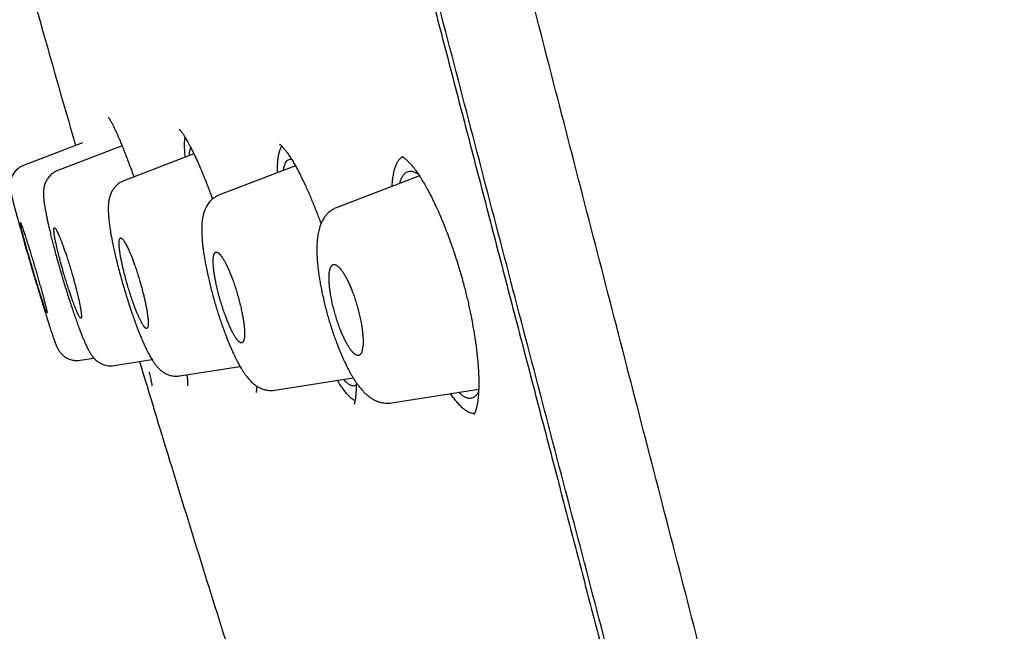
# Model space of a CAD drawing. Header units: millimetres. Extents: x 8 to 601, y 12 to 948.
# Tile 56 of 125: x 74 to 93, y 864 to 875. Entities that reach past the tile are written whole.
import ezdxf

# ---------------------------------------------------------------- set-up
doc = ezdxf.new("R2010")
doc.units = ezdxf.units.MM

msp = doc.modelspace()

# ---------------------------------------------------------------- linework, layer by layer
at = {"color": 7, "linetype": 'Continuous', "lineweight": 30}
for p, q in [((76.181, 873.322), (76.181, 873.321)), ((75.686, 872.834), (74.562, 872.403)), ((76.443, 872.774), (75.213, 872.302)), ((77.814, 872.621), (76.476, 872.107)), ((74.562, 872.402), (74.563, 872.402)), ((74.563, 872.402), (74.562, 872.402)), ((79.75, 872.394), (78.299, 871.837)), ((76.477, 872.106), (76.477, 872.106)), ((82.115, 872.204), (80.544, 871.601)), ((75.64, 868.68), (75.904, 868.722)), ((76.288, 868.579), (77.012, 868.693)), ((77.544, 868.381), (78.692, 868.563)), ((79.355, 868.108), (80.852, 868.345)), ((81.581, 867.866), (83.247, 868.13))]:
    msp.add_line(p, q, dxfattribs=at)
for points, knots in [([(92.762, 842.606), (92.448, 843.834), (91.822, 846.279), (90.851, 850.049), (89.878, 853.83), (88.899, 857.622), (87.819, 861.808), (86.638, 866.387), (85.355, 871.352), (83.927, 876.9), (82.351, 883.029), (80.635, 889.759), (78.918, 896.508), (77.203, 903.286), (75.775, 908.942), (74.637, 913.465), (73.782, 916.863), (72.929, 920.247), (72.083, 923.591), (71.302, 926.668), (70.594, 929.432), (69.97, 931.847), (69.404, 933.992), (68.907, 935.846), (68.477, 937.444), (68.045, 939.047), (67.632, 940.568), (67.255, 941.937), (66.957, 943.02), (66.732, 943.847), (66.58, 944.415), (66.491, 944.741), (66.451, 944.863), (66.439, 944.883), (66.442, 944.873), (66.442, 944.873)], [0, 0, 0, 0, 0.028425, 0.05657, 0.08452, 0.112315, 0.140016, 0.176198, 0.212256, 0.248183, 0.296953, 0.345657, 0.394582, 0.443744, 0.493149, 0.518005, 0.543042, 0.568293, 0.593809, 0.619642, 0.641414, 0.663436, 0.685471, 0.707234, 0.728734, 0.750032, 0.781688, 0.813115, 0.8444, 0.875629, 0.906839, 0.937939, 0.968835, 0.999453, 1, 1, 1, 1]), ([(116.666, 849.036), (116.541, 849.671), (116.29, 850.941), (115.896, 852.841), (115.49, 854.74), (115.072, 856.633), (114.64, 858.526), (114.195, 860.414), (113.738, 862.3), (113.261, 864.213), (112.763, 866.154), (112.245, 868.12), (111.714, 870.082), (111.17, 872.04), (110.613, 873.997), (110.071, 875.857), (109.546, 877.62), (109.039, 879.289), (108.524, 880.952), (108.001, 882.613), (107.469, 884.272), (106.927, 885.93), (106.497, 887.225), (106.184, 888.156), (105.992, 888.726), (105.799, 889.292), (105.606, 889.858), (105.424, 890.388), (105.252, 890.884), (105.091, 891.349), (104.927, 891.821), (104.76, 892.296), (104.525, 892.966), (104.22, 893.828), (103.844, 894.878), (103.466, 895.926), (102.975, 897.272), (102.37, 898.91), (101.646, 900.836), (100.912, 902.755), (100.169, 904.67), (99.414, 906.583), (98.65, 908.49), (97.875, 910.394), (97.025, 912.454), (96.093, 914.676), (95.077, 917.053), (94.046, 919.424), (93.002, 921.787), (92.001, 924.014), (91.047, 926.107), (90.143, 928.062), (89.231, 930.011), (88.308, 931.957), (87.376, 933.898), (86.377, 935.953), (85.315, 938.111), (84.18, 940.382), (83.13, 942.461), (82.45, 943.781), (82.159, 944.349)], [0, 0, 0, 0, 0.019066, 0.038201, 0.057243, 0.076335, 0.095406, 0.114499, 0.133559, 0.152653, 0.172649, 0.192675, 0.212617, 0.232609, 0.252642, 0.272617, 0.289765, 0.30691, 0.324063, 0.341132, 0.358278, 0.375453, 0.392581, 0.398522, 0.404436, 0.410317, 0.416178, 0.422084, 0.426821, 0.431668, 0.436594, 0.441561, 0.446531, 0.457556, 0.468506, 0.479439, 0.490435, 0.510759, 0.530941, 0.55115, 0.571349, 0.591539, 0.611819, 0.631953, 0.652162, 0.67757, 0.703025, 0.728417, 0.753841, 0.779235, 0.80044, 0.821673, 0.842774, 0.863918, 0.88522, 0.906279, 0.931308, 0.956192, 0.981168, 1, 1, 1, 1]), ([(91.03, 842.728), (90.775, 843.715), (90.264, 845.689), (89.471, 848.729), (88.669, 851.799), (87.86, 854.894), (87.047, 858.003), (86.076, 861.715), (84.947, 866.034), (83.661, 870.955), (82.32, 876.1), (80.922, 881.465), (79.475, 887.054), (78.031, 892.646), (76.59, 898.243), (75.155, 903.84), (73.966, 908.492), (73.023, 912.198), (72.32, 914.964), (71.623, 917.709), (70.937, 920.417), (70.265, 923.069), (69.668, 925.421), (69.148, 927.464), (68.703, 929.211), (68.285, 930.837), (67.856, 932.485), (67.432, 934.094), (67.028, 935.625), (66.652, 937.048), (66.31, 938.344), (66.001, 939.5), (65.742, 940.466), (65.53, 941.262), (65.348, 941.953), (65.212, 942.481), (65.127, 942.811), (65.089, 942.937), (65.078, 942.96), (65.081, 942.95), (65.081, 942.949)], [0, 0, 0, 0, 0.023406, 0.046777, 0.070122, 0.093442, 0.116743, 0.140035, 0.176612, 0.213166, 0.24969, 0.291146, 0.332583, 0.374049, 0.415564, 0.457116, 0.498706, 0.519522, 0.540357, 0.561218, 0.582102, 0.603012, 0.623946, 0.639666, 0.655398, 0.671136, 0.686871, 0.707827, 0.728758, 0.749661, 0.774709, 0.79973, 0.824743, 0.849752, 0.874757, 0.906002, 0.93721, 0.968374, 0.999494, 1, 1, 1, 1]), ([(75.086, 903.871), (75.176, 903.518), (75.362, 902.789), (75.644, 901.681), (75.933, 900.548), (76.264, 899.253), (76.637, 897.795), (77.051, 896.175), (77.466, 894.554), (77.881, 892.933), (78.335, 891.163), (78.828, 889.245), (79.359, 887.178), (79.891, 885.11), (80.425, 883.044), (80.96, 880.977), (81.496, 878.911), (81.981, 877.043), (82.416, 875.373), (82.799, 873.9), (83.183, 872.428), (83.566, 870.956), (83.95, 869.485), (84.334, 868.014), (84.69, 866.649), (85.019, 865.389), (85.32, 864.235), (85.62, 863.083), (85.891, 862.045), (86.061, 861.393), (86.131, 861.124)], [0, 0, 0, 0, 0.024761, 0.051271, 0.07778, 0.10429, 0.142161, 0.180032, 0.217903, 0.255773, 0.293643, 0.341946, 0.390248, 0.438551, 0.486853, 0.535153, 0.583452, 0.631754, 0.666189, 0.70063, 0.735066, 0.769501, 0.803935, 0.838369, 0.872804, 0.899859, 0.926915, 0.95397, 0.981025, 1, 1, 1, 1]), ([(73.7, 879.457), (73.798, 879.091), (74.048, 878.15), (74.462, 876.636), (74.973, 874.809), (75.338, 873.525), (75.545, 872.814), (75.554, 872.784)], [0, 0, 0, 0, 0.164218, 0.421818, 0.679427, 0.986161, 1, 1, 1, 1]), ([(76.181, 873.321), (76.183, 873.319), (76.187, 873.314), (76.195, 873.301), (76.205, 873.285), (76.217, 873.266), (76.228, 873.246), (76.239, 873.225), (76.255, 873.196), (76.276, 873.153), (76.305, 873.094), (76.332, 873.034), (76.358, 872.976), (76.383, 872.917), (76.412, 872.85), (76.443, 872.774), (76.478, 872.687), (76.516, 872.588), (76.558, 872.479), (76.602, 872.36), (76.638, 872.259), (76.66, 872.198), (76.666, 872.18)], [0, 0, 0, 0, 0.050417, 0.095833, 0.136204, 0.171865, 0.204955, 0.235812, 0.264424, 0.327535, 0.388719, 0.448476, 0.492548, 0.539356, 0.590205, 0.645087, 0.703994, 0.76692, 0.833864, 0.903342, 0.973, 1, 1, 1, 1]), ([(77.53, 873.093), (77.53, 873.093), (77.53, 873.093), (77.531, 873.093), (77.533, 873.091), (77.538, 873.086), (77.544, 873.079), (77.552, 873.07), (77.561, 873.06), (77.57, 873.048), (77.581, 873.034), (77.592, 873.018), (77.605, 873), (77.618, 872.979), (77.632, 872.958), (77.648, 872.932), (77.667, 872.899), (77.691, 872.858), (77.718, 872.809), (77.75, 872.75), (77.781, 872.687), (77.813, 872.623), (77.843, 872.559), (77.874, 872.491), (77.905, 872.423), (77.932, 872.361), (77.955, 872.307), (77.972, 872.264), (77.985, 872.233), (77.994, 872.211), (78.001, 872.194), (78.008, 872.176), (78.018, 872.153), (78.03, 872.122), (78.045, 872.085), (78.062, 872.042), (78.083, 871.987), (78.11, 871.916), (78.14, 871.837), (78.159, 871.783), (78.168, 871.76)], [0, 0, 0, 0, 0.002158, 0.015687, 0.03651, 0.060047, 0.086381, 0.112547, 0.134354, 0.158088, 0.180173, 0.203903, 0.229127, 0.254409, 0.279398, 0.30409, 0.338281, 0.375379, 0.416878, 0.462782, 0.513094, 0.551734, 0.592628, 0.635691, 0.675999, 0.710718, 0.739841, 0.763356, 0.777862, 0.788907, 0.796489, 0.80419, 0.81588, 0.831249, 0.850045, 0.870574, 0.89266, 0.929083, 0.969069, 1, 1, 1, 1]), ([(77.649, 872.558), (77.648, 872.572), (77.638, 872.656), (77.634, 872.777), (77.635, 872.888), (77.643, 872.929), (77.645, 872.937)], [0, 0, 0, 0, 0.080457, 0.482644, 0.895913, 1, 1, 1, 1]), ([(77.727, 872.588), (77.728, 872.597), (77.728, 872.63), (77.734, 872.674), (77.743, 872.717), (77.751, 872.734), (77.754, 872.741)], [0, 0, 0, 0, 0.121249, 0.461694, 0.801969, 1, 1, 1, 1]), ([(79.41, 872.264), (79.409, 872.285), (79.408, 872.341), (79.41, 872.422), (79.416, 872.508), (79.426, 872.585), (79.441, 872.652), (79.46, 872.708), (79.478, 872.746), (79.491, 872.76), (79.495, 872.764)], [0, 0, 0, 0, 0.083163, 0.220994, 0.360791, 0.50261, 0.646496, 0.792487, 0.940623, 1, 1, 1, 1]), ([(79.443, 872.81), (79.443, 872.81), (79.443, 872.81), (79.448, 872.807), (79.458, 872.799), (79.469, 872.789), (79.48, 872.78), (79.491, 872.769), (79.502, 872.756), (79.515, 872.742), (79.529, 872.727), (79.542, 872.71), (79.557, 872.692), (79.572, 872.673), (79.588, 872.651), (79.606, 872.626), (79.627, 872.595), (79.652, 872.557), (79.686, 872.504), (79.726, 872.437), (79.772, 872.356), (79.815, 872.276), (79.855, 872.196), (79.895, 872.114), (79.937, 872.027), (79.981, 871.928), (80.026, 871.825), (80.07, 871.72), (80.113, 871.615), (80.155, 871.507), (80.196, 871.4), (80.223, 871.328), (80.236, 871.291), (80.237, 871.288)], [0, 0, 0, 0, 0.0062061, 0.0458163, 0.0848014, 0.107447, 0.128942, 0.1502612, 0.1719947, 0.1914556, 0.2133283, 0.2347593, 0.2526928, 0.2748777, 0.2954269, 0.3178204, 0.3441822, 0.3745227, 0.4088532, 0.4632432, 0.5140776, 0.5612046, 0.6046135, 0.645154, 0.6880962, 0.7343365, 0.7838711, 0.8258658, 0.8699523, 0.9149149, 0.9573967, 0.9972002, 1, 1, 1, 1]), ([(79.522, 872.307), (79.523, 872.318), (79.529, 872.354), (79.542, 872.403), (79.562, 872.452), (79.587, 872.489), (79.615, 872.512), (79.645, 872.523), (79.667, 872.519), (79.677, 872.518)], [0, 0, 0, 0, 0.071868, 0.2325941, 0.3932523, 0.5537661, 0.7140953, 0.8742576, 1, 1, 1, 1]), ([(81.597, 872.005), (81.597, 872.011), (81.598, 872.053), (81.605, 872.125), (81.618, 872.219), (81.635, 872.304), (81.657, 872.379), (81.684, 872.444), (81.716, 872.498), (81.752, 872.538), (81.779, 872.561), (81.795, 872.566), (81.795, 872.566)], [0, 0, 0, 0, 0.017718, 0.134153, 0.25217, 0.371841, 0.493224, 0.61637, 0.741327, 0.868147, 0.996894, 1, 1, 1, 1]), ([(81.778, 872.575), (81.778, 872.575), (81.777, 872.575), (81.778, 872.574), (81.78, 872.573), (81.784, 872.572), (81.789, 872.569), (81.796, 872.566), (81.805, 872.56), (81.816, 872.553), (81.83, 872.542), (81.846, 872.529), (81.863, 872.515), (81.88, 872.499), (81.898, 872.482), (81.918, 872.461), (81.94, 872.437), (81.963, 872.411), (81.987, 872.382), (82.014, 872.347), (82.043, 872.309), (82.071, 872.269), (82.096, 872.232), (82.12, 872.197), (82.139, 872.166), (82.156, 872.141), (82.168, 872.12), (82.178, 872.103), (82.188, 872.087), (82.203, 872.062), (82.225, 872.024), (82.255, 871.972), (82.289, 871.908), (82.328, 871.835), (82.377, 871.735), (82.437, 871.61), (82.506, 871.456), (82.573, 871.294), (82.64, 871.125), (82.706, 870.948), (82.768, 870.769), (82.827, 870.589), (82.881, 870.413), (82.927, 870.255), (82.964, 870.116), (82.995, 869.995), (83.024, 869.878), (83.05, 869.766), (83.074, 869.655), (83.098, 869.54), (83.121, 869.419), (83.143, 869.298), (83.163, 869.181), (83.18, 869.067), (83.197, 868.95), (83.211, 868.831), (83.223, 868.72), (83.232, 868.623), (83.238, 868.541), (83.243, 868.468), (83.246, 868.405), (83.248, 868.348), (83.249, 868.292), (83.25, 868.232), (83.249, 868.168), (83.247, 868.104), (83.244, 868.044), (83.24, 867.996), (83.236, 867.96), (83.233, 867.932), (83.23, 867.906), (83.226, 867.881), (83.222, 867.855), (83.217, 867.828), (83.211, 867.797), (83.205, 867.77), (83.199, 867.749), (83.195, 867.736), (83.192, 867.726), (83.189, 867.717), (83.186, 867.707), (83.182, 867.696), (83.175, 867.679), (83.167, 867.662), (83.16, 867.65), (83.157, 867.644), (83.155, 867.642), (83.154, 867.641), (83.155, 867.641), (83.155, 867.641)], [0, 0, 0, 0, 0.000136, 0.007168, 0.014484, 0.021226, 0.027528, 0.035376, 0.042857, 0.051096, 0.060813, 0.071567, 0.0812, 0.089461, 0.097346, 0.107945, 0.11818, 0.127588, 0.137094, 0.148387, 0.161507, 0.171356, 0.181558, 0.190477, 0.197974, 0.204044, 0.208612, 0.211951, 0.215486, 0.219567, 0.228391, 0.239033, 0.251491, 0.265695, 0.280399, 0.305037, 0.329836, 0.354783, 0.379864, 0.405066, 0.430304, 0.454813, 0.478396, 0.501068, 0.517484, 0.533394, 0.548792, 0.563683, 0.578091, 0.593195, 0.609661, 0.627486, 0.642722, 0.658823, 0.675783, 0.693597, 0.711999, 0.726369, 0.739578, 0.751628, 0.762522, 0.772264, 0.781511, 0.793369, 0.806074, 0.81924, 0.832618, 0.845347, 0.852547, 0.859351, 0.866208, 0.87314, 0.880158, 0.888256, 0.898039, 0.909497, 0.91657, 0.922211, 0.926702, 0.931364, 0.936368, 0.941714, 0.947273, 0.962738, 0.977908, 0.98519, 0.992259, 0.999149, 1, 1, 1, 1]), ([(74.562, 872.402), (74.542, 872.394), (74.502, 872.376), (74.454, 872.342), (74.417, 872.307), (74.387, 872.272), (74.361, 872.235), (74.339, 872.193), (74.322, 872.149), (74.311, 872.104), (74.305, 872.063), (74.303, 872.028), (74.304, 871.992), (74.307, 871.963), (74.311, 871.939), (74.315, 871.915), (74.319, 871.893), (74.324, 871.868), (74.331, 871.836), (74.341, 871.793), (74.354, 871.736), (74.37, 871.675), (74.386, 871.611), (74.404, 871.545), (74.423, 871.474), (74.446, 871.392), (74.471, 871.3), (74.499, 871.2), (74.526, 871.104), (74.552, 871.014), (74.576, 870.927), (74.601, 870.839), (74.628, 870.746), (74.658, 870.645), (74.689, 870.536), (74.723, 870.421), (74.759, 870.299), (74.794, 870.183), (74.826, 870.075), (74.857, 869.975), (74.887, 869.875), (74.919, 869.771), (74.952, 869.665), (74.984, 869.562), (75.012, 869.472), (75.037, 869.394), (75.058, 869.328), (75.076, 869.273), (75.092, 869.226), (75.107, 869.181), (75.122, 869.135), (75.138, 869.091), (75.152, 869.05), (75.165, 869.015), (75.175, 868.989), (75.183, 868.97), (75.189, 868.955), (75.196, 868.939), (75.204, 868.921), (75.214, 868.901), (75.23, 868.872), (75.25, 868.843), (75.27, 868.817), (75.292, 868.794), (75.312, 868.775), (75.337, 868.754), (75.368, 868.733), (75.408, 868.712), (75.451, 868.694), (75.497, 868.682), (75.542, 868.676), (75.591, 868.674), (75.623, 868.678), (75.64, 868.68)], [0, 0, 0, 0, 0.011628, 0.023269, 0.030946, 0.03858, 0.047542, 0.055461, 0.064333, 0.073199, 0.081866, 0.090525, 0.098512, 0.110407, 0.121743, 0.133124, 0.144635, 0.156533, 0.16889, 0.189258, 0.210854, 0.233789, 0.25208, 0.271182, 0.290871, 0.309764, 0.333361, 0.355124, 0.375029, 0.393049, 0.409215, 0.42554, 0.443069, 0.461794, 0.481709, 0.502809, 0.525097, 0.54859, 0.56701, 0.58612, 0.605822, 0.624955, 0.649071, 0.671591, 0.692515, 0.711844, 0.729583, 0.745736, 0.75911, 0.7737, 0.78956, 0.806702, 0.824682, 0.841233, 0.856064, 0.863929, 0.871805, 0.880209, 0.889174, 0.898735, 0.909222, 0.917951, 0.926386, 0.931725, 0.936927, 0.942511, 0.949323, 0.957377, 0.966616, 0.97426, 0.982438, 0.991056, 1, 1, 1, 1]), ([(75.213, 872.302), (75.195, 872.295), (75.161, 872.279), (75.115, 872.249), (75.077, 872.217), (75.047, 872.185), (75.024, 872.155), (75.002, 872.122), (74.982, 872.084), (74.967, 872.043), (74.956, 872.007), (74.95, 871.976), (74.946, 871.948), (74.943, 871.922), (74.941, 871.895), (74.941, 871.867), (74.941, 871.838), (74.943, 871.81), (74.944, 871.79), (74.945, 871.773), (74.947, 871.759), (74.949, 871.74), (74.951, 871.716), (74.955, 871.685), (74.961, 871.644), (74.969, 871.594), (74.979, 871.535), (74.992, 871.471), (75.006, 871.401), (75.022, 871.323), (75.04, 871.244), (75.061, 871.155), (75.084, 871.06), (75.109, 870.96), (75.136, 870.855), (75.166, 870.741), (75.2, 870.618), (75.236, 870.489), (75.274, 870.357), (75.313, 870.225), (75.352, 870.095), (75.392, 869.967), (75.432, 869.843), (75.471, 869.722), (75.51, 869.607), (75.548, 869.496), (75.585, 869.392), (75.62, 869.296), (75.653, 869.21), (75.682, 869.136), (75.709, 869.071), (75.733, 869.015), (75.754, 868.968), (75.769, 868.936), (75.779, 868.916), (75.784, 868.905), (75.79, 868.895), (75.796, 868.882), (75.806, 868.865), (75.818, 868.843), (75.832, 868.819), (75.845, 868.798), (75.858, 868.779), (75.869, 868.763), (75.88, 868.749), (75.891, 868.736), (75.902, 868.723), (75.918, 868.705), (75.942, 868.682), (75.975, 868.655), (76.013, 868.631), (76.05, 868.612), (76.085, 868.597), (76.127, 868.584), (76.176, 868.575), (76.231, 868.572), (76.269, 868.576), (76.288, 868.579)], [0, 0, 0, 0, 0.011211, 0.021687, 0.031249, 0.039767, 0.047165, 0.053435, 0.064425, 0.074017, 0.08266, 0.090954, 0.099076, 0.107146, 0.115526, 0.125904, 0.138516, 0.148231, 0.155508, 0.160419, 0.16537, 0.17135, 0.180731, 0.191721, 0.20271, 0.221199, 0.238266, 0.254113, 0.274564, 0.293773, 0.312318, 0.332488, 0.354552, 0.374387, 0.395535, 0.417984, 0.441719, 0.466543, 0.491391, 0.516094, 0.540672, 0.565135, 0.589497, 0.613764, 0.637942, 0.662033, 0.686046, 0.709982, 0.732838, 0.753955, 0.773264, 0.792697, 0.809842, 0.824753, 0.829299, 0.833697, 0.837948, 0.842249, 0.84898, 0.858583, 0.869302, 0.879274, 0.887209, 0.893496, 0.899267, 0.904593, 0.909487, 0.915093, 0.923654, 0.934207, 0.94602, 0.952552, 0.960097, 0.968705, 0.978314, 0.988803, 1, 1, 1, 1]), ([(81.743, 872.061), (81.744, 872.065), (81.751, 872.095), (81.769, 872.142), (81.796, 872.198), (81.829, 872.242), (81.865, 872.273), (81.906, 872.291), (81.95, 872.295), (81.998, 872.286), (82.046, 872.267), (82.08, 872.245), (82.095, 872.234)], [0, 0, 0, 0, 0.015509, 0.127223, 0.238931, 0.350565, 0.462073, 0.573435, 0.684721, 0.796032, 0.907398, 1, 1, 1, 1]), ([(76.476, 872.108), (76.46, 872.1), (76.428, 872.087), (76.387, 872.062), (76.354, 872.037), (76.329, 872.014), (76.311, 871.995), (76.298, 871.98), (76.288, 871.968), (76.28, 871.957), (76.273, 871.947), (76.267, 871.937), (76.259, 871.926), (76.251, 871.911), (76.239, 871.89), (76.225, 871.86), (76.213, 871.826), (76.203, 871.796), (76.196, 871.768), (76.19, 871.739), (76.183, 871.691), (76.178, 871.636), (76.176, 871.572), (76.178, 871.514), (76.181, 871.457), (76.186, 871.396), (76.192, 871.336), (76.199, 871.281), (76.206, 871.229), (76.214, 871.174), (76.224, 871.115), (76.236, 871.046), (76.251, 870.968), (76.269, 870.877), (76.291, 870.774), (76.318, 870.659), (76.349, 870.531), (76.385, 870.39), (76.425, 870.243), (76.467, 870.095), (76.51, 869.951), (76.552, 869.815), (76.594, 869.687), (76.634, 869.568), (76.674, 869.456), (76.708, 869.362), (76.738, 869.283), (76.763, 869.219), (76.785, 869.165), (76.802, 869.121), (76.817, 869.088), (76.827, 869.063), (76.836, 869.043), (76.845, 869.022), (76.857, 868.994), (76.875, 868.955), (76.895, 868.913), (76.914, 868.872), (76.931, 868.839), (76.946, 868.809), (76.964, 868.776), (76.985, 868.738), (77.007, 868.701), (77.029, 868.666), (77.049, 868.637), (77.065, 868.613), (77.08, 868.594), (77.092, 868.578), (77.106, 868.562), (77.121, 868.545), (77.14, 868.525), (77.163, 868.503), (77.187, 868.482), (77.209, 868.466), (77.226, 868.454), (77.243, 868.443), (77.261, 868.432), (77.282, 868.422), (77.304, 868.412), (77.33, 868.401), (77.368, 868.389), (77.417, 868.379), (77.478, 868.374), (77.521, 868.379), (77.544, 868.381)], [0, 0, 0, 0, 0.011345, 0.021341, 0.029839, 0.036735, 0.042484, 0.046304, 0.049559, 0.052515, 0.055172, 0.057529, 0.060689, 0.06449, 0.069478, 0.07925, 0.089085, 0.097258, 0.104871, 0.114077, 0.124998, 0.149178, 0.169992, 0.185683, 0.20374, 0.222287, 0.238788, 0.252881, 0.266066, 0.279093, 0.293462, 0.309326, 0.327048, 0.346652, 0.368138, 0.391506, 0.416745, 0.443838, 0.472506, 0.500593, 0.527644, 0.553673, 0.578691, 0.602711, 0.625739, 0.647778, 0.66366, 0.678663, 0.691594, 0.70234, 0.710893, 0.71726, 0.721028, 0.726623, 0.734054, 0.743335, 0.758174, 0.770452, 0.780082, 0.788497, 0.799124, 0.812105, 0.827204, 0.840047, 0.851256, 0.861999, 0.868157, 0.874555, 0.881202, 0.888236, 0.896239, 0.905321, 0.914932, 0.922727, 0.928435, 0.9325, 0.937363, 0.943401, 0.948082, 0.953946, 0.962153, 0.972675, 0.985371, 1, 1, 1, 1]), ([(78.299, 871.838), (78.278, 871.828), (78.239, 871.811), (78.191, 871.779), (78.156, 871.75), (78.126, 871.721), (78.097, 871.688), (78.072, 871.652), (78.052, 871.619), (78.037, 871.59), (78.025, 871.564), (78.014, 871.535), (78.003, 871.503), (77.993, 871.47), (77.986, 871.437), (77.979, 871.401), (77.973, 871.368), (77.97, 871.34), (77.968, 871.318), (77.966, 871.298), (77.964, 871.273), (77.963, 871.24), (77.962, 871.203), (77.961, 871.167), (77.962, 871.135), (77.962, 871.106), (77.964, 871.067), (77.967, 871.014), (77.972, 870.946), (77.979, 870.878), (77.988, 870.808), (77.998, 870.732), (78.012, 870.645), (78.029, 870.545), (78.051, 870.431), (78.075, 870.314), (78.102, 870.199), (78.129, 870.086), (78.159, 869.97), (78.19, 869.855), (78.222, 869.744), (78.254, 869.638), (78.286, 869.538), (78.321, 869.433), (78.357, 869.327), (78.396, 869.22), (78.432, 869.127), (78.463, 869.047), (78.493, 868.976), (78.521, 868.909), (78.55, 868.845), (78.579, 868.783), (78.606, 868.726), (78.628, 868.682), (78.647, 868.645), (78.665, 868.612), (78.685, 868.576), (78.706, 868.541), (78.724, 868.51), (78.74, 868.484), (78.755, 868.46), (78.771, 868.437), (78.787, 868.413), (78.806, 868.388), (78.828, 868.359), (78.853, 868.328), (78.881, 868.297), (78.912, 868.265), (78.942, 868.238), (78.97, 868.215), (79.001, 868.193), (79.038, 868.169), (79.086, 868.144), (79.134, 868.126), (79.175, 868.115), (79.208, 868.108), (79.25, 868.103), (79.301, 868.101), (79.336, 868.106), (79.355, 868.108)], [0, 0, 0, 0, 0.014983, 0.028412, 0.037065, 0.046175, 0.057031, 0.068799, 0.078422, 0.085672, 0.092909, 0.101929, 0.112138, 0.121687, 0.131606, 0.142549, 0.154126, 0.161726, 0.167636, 0.173148, 0.180044, 0.19006, 0.201429, 0.211559, 0.220165, 0.227298, 0.23418, 0.251117, 0.268251, 0.284303, 0.299501, 0.316189, 0.335021, 0.355998, 0.37912, 0.40438, 0.424722, 0.446253, 0.468639, 0.490362, 0.511242, 0.531293, 0.550509, 0.568899, 0.592144, 0.613945, 0.634307, 0.650616, 0.666182, 0.681663, 0.697084, 0.712453, 0.727565, 0.740918, 0.748318, 0.757714, 0.769145, 0.780393, 0.789987, 0.797981, 0.805863, 0.813577, 0.821765, 0.830888, 0.841506, 0.85365, 0.866056, 0.880473, 0.892342, 0.901898, 0.911759, 0.922963, 0.937665, 0.952884, 0.959264, 0.966745, 0.976088, 0.987215, 1, 1, 1, 1]), ([(80.545, 871.601), (80.532, 871.596), (80.509, 871.587), (80.479, 871.57), (80.456, 871.557), (80.436, 871.544), (80.417, 871.53), (80.395, 871.512), (80.371, 871.49), (80.348, 871.466), (80.329, 871.443), (80.312, 871.422), (80.295, 871.397), (80.276, 871.368), (80.259, 871.336), (80.244, 871.305), (80.233, 871.278), (80.223, 871.252), (80.212, 871.219), (80.2, 871.179), (80.188, 871.13), (80.179, 871.081), (80.172, 871.034), (80.167, 870.991), (80.163, 870.948), (80.16, 870.904), (80.158, 870.858), (80.158, 870.815), (80.158, 870.775), (80.158, 870.731), (80.16, 870.679), (80.164, 870.617), (80.169, 870.545), (80.177, 870.463), (80.188, 870.371), (80.202, 870.272), (80.22, 870.168), (80.239, 870.06), (80.263, 869.944), (80.29, 869.824), (80.319, 869.704), (80.349, 869.59), (80.38, 869.482), (80.413, 869.371), (80.449, 869.258), (80.488, 869.145), (80.524, 869.045), (80.558, 868.956), (80.59, 868.877), (80.615, 868.816), (80.635, 868.77), (80.649, 868.737), (80.663, 868.706), (80.677, 868.675), (80.693, 868.641), (80.714, 868.598), (80.739, 868.547), (80.767, 868.493), (80.796, 868.44), (80.825, 868.389), (80.857, 868.336), (80.891, 868.282), (80.926, 868.232), (80.958, 868.188), (80.989, 868.149), (81.021, 868.111), (81.061, 868.068), (81.098, 868.032), (81.131, 868.005), (81.154, 867.987), (81.177, 867.969), (81.203, 867.952), (81.231, 867.935), (81.26, 867.919), (81.285, 867.907), (81.306, 867.898), (81.327, 867.891), (81.351, 867.883), (81.38, 867.874), (81.418, 867.866), (81.464, 867.86), (81.52, 867.859), (81.56, 867.863), (81.581, 867.866)], [0, 0, 0, 0, 0.00963, 0.017563, 0.02373, 0.028092, 0.033442, 0.040187, 0.04879, 0.057222, 0.064161, 0.070032, 0.078006, 0.087654, 0.097772, 0.106669, 0.114473, 0.122078, 0.12976, 0.143372, 0.158161, 0.172004, 0.184815, 0.19676, 0.207181, 0.219038, 0.231751, 0.242375, 0.25051, 0.261158, 0.273543, 0.287831, 0.303893, 0.321616, 0.341001, 0.362047, 0.381822, 0.40286, 0.425152, 0.448325, 0.470628, 0.491842, 0.511983, 0.53106, 0.554818, 0.576686, 0.596683, 0.614818, 0.631293, 0.646338, 0.654139, 0.66149, 0.668392, 0.674912, 0.682574, 0.692013, 0.705412, 0.719467, 0.733085, 0.746283, 0.761655, 0.777831, 0.794254, 0.808934, 0.821978, 0.834541, 0.850605, 0.870232, 0.878989, 0.886635, 0.894586, 0.90293, 0.912038, 0.921251, 0.928758, 0.933848, 0.938669, 0.944715, 0.951996, 0.960709, 0.971629, 0.984766, 1, 1, 1, 1]), ([(75.008, 869.584), (75.009, 869.585), (75.01, 869.587), (75.008, 869.602), (75.004, 869.625), (74.997, 869.659), (74.986, 869.706), (74.97, 869.769), (74.951, 869.841), (74.929, 869.924), (74.904, 870.017), (74.881, 870.098), (74.862, 870.164), (74.849, 870.21), (74.836, 870.258), (74.822, 870.306), (74.807, 870.355), (74.793, 870.405), (74.775, 870.467), (74.751, 870.545), (74.723, 870.641), (74.694, 870.735), (74.667, 870.824), (74.644, 870.896), (74.624, 870.959), (74.607, 871.012), (74.587, 871.073), (74.567, 871.136), (74.547, 871.193), (74.531, 871.237), (74.521, 871.264), (74.515, 871.28), (74.511, 871.29), (74.507, 871.297), (74.505, 871.303), (74.502, 871.307), (74.501, 871.309), (74.499, 871.31), (74.498, 871.311), (74.497, 871.307), (74.499, 871.293), (74.503, 871.271), (74.51, 871.237), (74.521, 871.19), (74.537, 871.127), (74.556, 871.055), (74.578, 870.973), (74.604, 870.882), (74.629, 870.79), (74.655, 870.701), (74.674, 870.636), (74.687, 870.588), (74.696, 870.559), (74.704, 870.53), (74.713, 870.5), (74.722, 870.47), (74.736, 870.422), (74.757, 870.351), (74.786, 870.255), (74.814, 870.161), (74.842, 870.072), (74.864, 870), (74.884, 869.937), (74.901, 869.883), (74.921, 869.821), (74.941, 869.758), (74.961, 869.7), (74.976, 869.656), (74.989, 869.622), (74.999, 869.598), (75.005, 869.585), (75.007, 869.584), (75.008, 869.584)], [0, 0, 0, 0, 0.0166902, 0.0330831, 0.0491787, 0.0649771, 0.0855734, 0.1056425, 0.1251847, 0.1453961, 0.1658499, 0.1865465, 0.1954961, 0.2044906, 0.2135299, 0.222614, 0.2317431, 0.2409171, 0.250136, 0.2661139, 0.28403, 0.3038838, 0.3200508, 0.3373083, 0.3494226, 0.3620219, 0.3751062, 0.3956164, 0.414732, 0.4324526, 0.448778, 0.4564196, 0.463712, 0.4706552, 0.4772491, 0.4834938, 0.4893894, 0.4949356, 0.5001327, 0.516412, 0.5325025, 0.5484045, 0.5641181, 0.5847703, 0.6050886, 0.6250734, 0.6448156, 0.6649891, 0.6855943, 0.7013368, 0.7173228, 0.7227076, 0.7281195, 0.7335585, 0.7390247, 0.7445179, 0.7500383, 0.7659015, 0.7837519, 0.8035889, 0.8197754, 0.8370799, 0.8492409, 0.8618991, 0.8750545, 0.8957685, 0.9150276, 0.9328315, 0.9491798, 0.9687074, 0.9856478, 1, 1, 1, 1]), ([(75.657, 869.483), (75.66, 869.485), (75.664, 869.488), (75.667, 869.507), (75.667, 869.533), (75.665, 869.563), (75.661, 869.594), (75.657, 869.622), (75.653, 869.652), (75.647, 869.683), (75.641, 869.716), (75.631, 869.766), (75.616, 869.837), (75.593, 869.934), (75.569, 870.029), (75.546, 870.118), (75.524, 870.201), (75.5, 870.284), (75.474, 870.374), (75.445, 870.472), (75.412, 870.577), (75.381, 870.673), (75.352, 870.759), (75.331, 870.819), (75.316, 870.862), (75.305, 870.891), (75.295, 870.919), (75.285, 870.946), (75.271, 870.982), (75.253, 871.028), (75.237, 871.066), (75.226, 871.091), (75.22, 871.104), (75.214, 871.117), (75.208, 871.129), (75.202, 871.141), (75.193, 871.159), (75.181, 871.179), (75.17, 871.196), (75.163, 871.203), (75.159, 871.207), (75.157, 871.208), (75.155, 871.209), (75.154, 871.21), (75.152, 871.21), (75.151, 871.21), (75.15, 871.21), (75.147, 871.21), (75.142, 871.204), (75.139, 871.187), (75.139, 871.161), (75.142, 871.13), (75.146, 871.096), (75.151, 871.062), (75.157, 871.025), (75.165, 870.985), (75.176, 870.931), (75.192, 870.858), (75.214, 870.762), (75.238, 870.667), (75.262, 870.577), (75.284, 870.495), (75.308, 870.411), (75.334, 870.32), (75.364, 870.222), (75.396, 870.117), (75.428, 870.021), (75.456, 869.935), (75.477, 869.875), (75.492, 869.831), (75.503, 869.803), (75.513, 869.775), (75.523, 869.747), (75.537, 869.711), (75.555, 869.665), (75.571, 869.628), (75.58, 869.605), (75.585, 869.595), (75.589, 869.585), (75.594, 869.576), (75.598, 869.567), (75.602, 869.558), (75.607, 869.549), (75.614, 869.534), (75.624, 869.516), (75.635, 869.5), (75.643, 869.49), (75.648, 869.485), (75.652, 869.483), (75.655, 869.482), (75.656, 869.483), (75.657, 869.483), (75.657, 869.483), (75.657, 869.483), (75.657, 869.483), (75.657, 869.483), (75.657, 869.483)], [0, 0, 0, 0, 0.018073, 0.035453, 0.052141, 0.068136, 0.078417, 0.08839, 0.098055, 0.107413, 0.116464, 0.125207, 0.146374, 0.167398, 0.188281, 0.203858, 0.219357, 0.234782, 0.250132, 0.269053, 0.288732, 0.30917, 0.325003, 0.341265, 0.347892, 0.354588, 0.361354, 0.368188, 0.375091, 0.389756, 0.406626, 0.411411, 0.416347, 0.421434, 0.426673, 0.432063, 0.437605, 0.453207, 0.466736, 0.478192, 0.481954, 0.485425, 0.488603, 0.49149, 0.494086, 0.496389, 0.498401, 0.500121, 0.517842, 0.534962, 0.55148, 0.567399, 0.579703, 0.591623, 0.603159, 0.614312, 0.625081, 0.646068, 0.666985, 0.687836, 0.703436, 0.719001, 0.734531, 0.750028, 0.769029, 0.788758, 0.809218, 0.825048, 0.841291, 0.847906, 0.854587, 0.861335, 0.868149, 0.875029, 0.890047, 0.906991, 0.910547, 0.914178, 0.917884, 0.921663, 0.925517, 0.929446, 0.933449, 0.937526, 0.952083, 0.964713, 0.975416, 0.98419, 0.991035, 0.995952, 0.998941, 0.999711, 0.999916, 0.999973, 0.99999, 1, 1, 1, 1]), ([(76.914, 869.286), (76.919, 869.289), (76.927, 869.293), (76.935, 869.314), (76.94, 869.343), (76.941, 869.375), (76.941, 869.407), (76.939, 869.436), (76.937, 869.466), (76.934, 869.497), (76.93, 869.529), (76.924, 869.572), (76.915, 869.628), (76.902, 869.7), (76.886, 869.776), (76.869, 869.855), (76.849, 869.937), (76.828, 870.019), (76.806, 870.102), (76.78, 870.193), (76.751, 870.291), (76.717, 870.397), (76.684, 870.494), (76.653, 870.579), (76.631, 870.638), (76.614, 870.68), (76.602, 870.708), (76.591, 870.735), (76.58, 870.761), (76.566, 870.792), (76.55, 870.827), (76.531, 870.865), (76.513, 870.901), (76.493, 870.934), (76.476, 870.962), (76.459, 870.984), (76.445, 871), (76.432, 871.01), (76.42, 871.016), (76.409, 871.016), (76.398, 871.008), (76.39, 870.99), (76.385, 870.963), (76.383, 870.931), (76.384, 870.897), (76.386, 870.861), (76.389, 870.823), (76.394, 870.783), (76.401, 870.734), (76.411, 870.674), (76.424, 870.603), (76.44, 870.527), (76.457, 870.448), (76.477, 870.367), (76.498, 870.284), (76.521, 870.201), (76.547, 870.11), (76.576, 870.011), (76.611, 869.904), (76.643, 869.808), (76.674, 869.723), (76.696, 869.664), (76.713, 869.622), (76.724, 869.594), (76.736, 869.567), (76.747, 869.54), (76.758, 869.515), (76.769, 869.49), (76.78, 869.466), (76.792, 869.442), (76.804, 869.419), (76.815, 869.397), (76.827, 869.376), (76.839, 869.356), (76.848, 869.342), (76.855, 869.332), (76.86, 869.326), (76.865, 869.319), (76.87, 869.313), (76.876, 869.307), (76.881, 869.301), (76.889, 869.294), (76.898, 869.288), (76.906, 869.286), (76.911, 869.286), (76.914, 869.286), (76.914, 869.286)], [0, 0, 0, 0, 0.0187791, 0.0366633, 0.0536528, 0.069748, 0.0799837, 0.0898221, 0.0992634, 0.1083077, 0.1169554, 0.1252069, 0.141347, 0.157333, 0.1731671, 0.1888521, 0.2043905, 0.219785, 0.2350385, 0.2501537, 0.2694969, 0.2894236, 0.3099392, 0.3257205, 0.3418381, 0.3483822, 0.3549805, 0.3616332, 0.3683405, 0.3751023, 0.386095, 0.3978414, 0.4103418, 0.4235962, 0.4376048, 0.4501027, 0.4626023, 0.4751034, 0.4876062, 0.5001107, 0.5175952, 0.5345455, 0.5509621, 0.5668457, 0.5791711, 0.5911562, 0.6028014, 0.6141074, 0.6250746, 0.6411066, 0.6570164, 0.6728063, 0.6884788, 0.7040366, 0.7194822, 0.7348183, 0.7500476, 0.7694306, 0.7893841, 0.8099132, 0.8256956, 0.8418065, 0.8483456, 0.8549377, 0.8615829, 0.8682813, 0.8750329, 0.8818805, 0.8890034, 0.8964017, 0.9040756, 0.912025, 0.92025, 0.9287507, 0.9375271, 0.9411397, 0.9450347, 0.949212, 0.9536715, 0.9584134, 0.9634376, 0.968744, 0.9810368, 0.9903442, 0.9966655, 1, 1, 1, 1]), ([(78.728, 869.014), (78.732, 869.015), (78.739, 869.018), (78.748, 869.026), (78.755, 869.037), (78.761, 869.05), (78.766, 869.064), (78.77, 869.08), (78.774, 869.1), (78.777, 869.129), (78.779, 869.166), (78.779, 869.207), (78.778, 869.251), (78.774, 869.303), (78.768, 869.365), (78.757, 869.439), (78.744, 869.516), (78.727, 869.605), (78.706, 869.705), (78.678, 869.816), (78.648, 869.926), (78.616, 870.034), (78.581, 870.141), (78.546, 870.237), (78.514, 870.322), (78.488, 870.382), (78.468, 870.429), (78.453, 870.463), (78.437, 870.495), (78.417, 870.536), (78.392, 870.583), (78.363, 870.631), (78.342, 870.66), (78.331, 870.676), (78.326, 870.681), (78.322, 870.687), (78.318, 870.692), (78.314, 870.697), (78.309, 870.702), (78.303, 870.709), (78.295, 870.716), (78.287, 870.723), (78.277, 870.731), (78.266, 870.738), (78.255, 870.743), (78.243, 870.746), (78.231, 870.745), (78.219, 870.739), (78.209, 870.729), (78.201, 870.715), (78.195, 870.7), (78.19, 870.682), (78.186, 870.659), (78.182, 870.63), (78.18, 870.592), (78.18, 870.551), (78.182, 870.508), (78.186, 870.456), (78.193, 870.394), (78.203, 870.321), (78.217, 870.244), (78.234, 870.155), (78.256, 870.055), (78.283, 869.944), (78.314, 869.834), (78.347, 869.725), (78.382, 869.618), (78.416, 869.522), (78.449, 869.437), (78.474, 869.376), (78.494, 869.33), (78.509, 869.296), (78.524, 869.263), (78.544, 869.223), (78.57, 869.176), (78.591, 869.139), (78.606, 869.117), (78.612, 869.107), (78.619, 869.097), (78.626, 869.087), (78.633, 869.078), (78.64, 869.069), (78.647, 869.061), (78.656, 869.051), (78.667, 869.039), (78.681, 869.028), (78.696, 869.018), (78.713, 869.012), (78.723, 869.013), (78.728, 869.014)], [0, 0, 0, 0, 0.010763, 0.0209244, 0.0304843, 0.0394426, 0.0477995, 0.055555, 0.062709, 0.07608, 0.0890177, 0.1015229, 0.1135967, 0.1252402, 0.1415531, 0.1576587, 0.1735616, 0.1892664, 0.2098999, 0.2302023, 0.2501862, 0.2696957, 0.2897148, 0.3102547, 0.3260126, 0.3420737, 0.3502218, 0.3584471, 0.3667502, 0.3751314, 0.3909981, 0.4081298, 0.424255, 0.4268793, 0.4295279, 0.4322008, 0.4348979, 0.4376194, 0.4403514, 0.4445354, 0.4492774, 0.4550861, 0.4619614, 0.4699034, 0.4789118, 0.4889867, 0.5001279, 0.5123294, 0.5238174, 0.5345917, 0.5446525, 0.5539999, 0.562634, 0.5759257, 0.588819, 0.6013149, 0.6134145, 0.625119, 0.6413248, 0.6573551, 0.6732145, 0.6889073, 0.7095738, 0.7299648, 0.7500924, 0.7696226, 0.7896569, 0.8102058, 0.8259661, 0.8420253, 0.8501708, 0.8583925, 0.8666907, 0.8750659, 0.8910015, 0.9081441, 0.9121604, 0.9162378, 0.9203761, 0.9245755, 0.9288359, 0.9331574, 0.9375399, 0.9431603, 0.9506969, 0.9601495, 0.9715178, 0.9848015, 1, 1, 1, 1]), ([(80.959, 868.773), (80.963, 868.775), (80.973, 868.778), (80.985, 868.788), (80.995, 868.8), (81.004, 868.814), (81.011, 868.828), (81.017, 868.844), (81.024, 868.865), (81.03, 868.894), (81.036, 868.932), (81.04, 868.974), (81.041, 869.018), (81.041, 869.071), (81.038, 869.134), (81.031, 869.209), (81.021, 869.288), (81.007, 869.378), (80.988, 869.479), (80.962, 869.59), (80.933, 869.7), (80.901, 869.81), (80.865, 869.917), (80.829, 870.013), (80.795, 870.097), (80.768, 870.158), (80.746, 870.204), (80.729, 870.237), (80.712, 870.269), (80.69, 870.309), (80.662, 870.355), (80.637, 870.39), (80.62, 870.412), (80.613, 870.422), (80.605, 870.431), (80.597, 870.44), (80.589, 870.449), (80.581, 870.457), (80.572, 870.466), (80.561, 870.476), (80.547, 870.486), (80.53, 870.497), (80.512, 870.505), (80.492, 870.51), (80.474, 870.508), (80.459, 870.502), (80.447, 870.493), (80.437, 870.481), (80.428, 870.468), (80.421, 870.453), (80.414, 870.437), (80.408, 870.416), (80.401, 870.387), (80.396, 870.349), (80.392, 870.307), (80.391, 870.263), (80.392, 870.211), (80.395, 870.148), (80.402, 870.073), (80.412, 869.995), (80.427, 869.906), (80.447, 869.804), (80.472, 869.692), (80.502, 869.582), (80.534, 869.472), (80.57, 869.365), (80.606, 869.268), (80.64, 869.184), (80.667, 869.124), (80.689, 869.078), (80.705, 869.044), (80.722, 869.012), (80.744, 868.972), (80.772, 868.926), (80.797, 868.89), (80.814, 868.867), (80.823, 868.856), (80.832, 868.845), (80.841, 868.834), (80.851, 868.825), (80.862, 868.814), (80.876, 868.801), (80.894, 868.788), (80.915, 868.777), (80.937, 868.77), (80.951, 868.772), (80.959, 868.773)], [0, 0, 0, 0, 0.011161, 0.021587, 0.03128, 0.040239, 0.048464, 0.055955, 0.062712, 0.076197, 0.089193, 0.1017, 0.11372, 0.125255, 0.141737, 0.157958, 0.173927, 0.18965, 0.210238, 0.230423, 0.250226, 0.269822, 0.289883, 0.310427, 0.326168, 0.342199, 0.350328, 0.358531, 0.366811, 0.375167, 0.391157, 0.408313, 0.412326, 0.416399, 0.42053, 0.424721, 0.42897, 0.433279, 0.437646, 0.443815, 0.451683, 0.461249, 0.472514, 0.485477, 0.500138, 0.510948, 0.521131, 0.530688, 0.539618, 0.547921, 0.555598, 0.562648, 0.576042, 0.588987, 0.601484, 0.613536, 0.625144, 0.641501, 0.657635, 0.673552, 0.68926, 0.709886, 0.730172, 0.750138, 0.769746, 0.789815, 0.810366, 0.826109, 0.842139, 0.850266, 0.858467, 0.866743, 0.875095, 0.891145, 0.908308, 0.91299, 0.917749, 0.922584, 0.927496, 0.932486, 0.937552, 0.946104, 0.956625, 0.969115, 0.983574, 1, 1, 1, 1]), ([(76.775, 868.656), (76.966, 868.025), (77.362, 866.717), (77.976, 864.734), (78.447, 863.224), (78.712, 862.393), (78.762, 862.236)], [0, 0, 0, 0, 0.2940419, 0.6103989, 0.9267679, 1, 1, 1, 1]), ([(76.958, 868.456), (76.963, 868.435), (76.973, 868.394), (76.984, 868.342), (76.993, 868.3), (77, 868.266), (77.005, 868.24), (77.008, 868.223), (77.01, 868.212), (77.011, 868.204), (77.011, 868.199), (77.012, 868.194), (77.012, 868.194), (77.012, 868.194)], [0, 0, 0, 0, 0.153745, 0.299682, 0.43453, 0.558247, 0.670811, 0.772221, 0.826231, 0.876455, 0.922898, 0.965567, 1, 1, 1, 1]), ([(77.677, 868.403), (77.678, 868.398), (77.68, 868.383), (77.683, 868.359), (77.686, 868.33), (77.689, 868.3), (77.691, 868.273), (77.692, 868.248), (77.693, 868.228), (77.693, 868.213), (77.693, 868.201), (77.692, 868.194), (77.692, 868.19), (77.692, 868.189), (77.692, 868.189)], [0, 0, 0, 0, 0.0403125, 0.1172028, 0.2056462, 0.3070314, 0.4219377, 0.5169407, 0.6178396, 0.7095216, 0.7883443, 0.8571563, 0.9307811, 1, 1, 1, 1]), ([(80.909, 868.211), (80.905, 868.207), (80.89, 868.194), (80.863, 868.187), (80.827, 868.19), (80.787, 868.207), (80.745, 868.238), (80.705, 868.274), (80.679, 868.304), (80.669, 868.316)], [0, 0, 0, 0, 0.084201, 0.247964, 0.411457, 0.574602, 0.737484, 0.900149, 1, 1, 1, 1]), ([(79.009, 868.188), (79.009, 868.185), (79.009, 868.171), (79.008, 868.153), (79.007, 868.134), (79.006, 868.121), (79.005, 868.108), (79.004, 868.095), (79.002, 868.083), (79, 868.072), (78.998, 868.065), (78.998, 868.062), (78.998, 868.061), (78.998, 868.061)], [0, 0, 0, 0, 0.027886, 0.182314, 0.26151, 0.335433, 0.41059, 0.502947, 0.613131, 0.730952, 0.838667, 0.935653, 1, 1, 1, 1]), ([(80.888, 867.911), (80.877, 867.916), (80.852, 867.926), (80.809, 867.958), (80.761, 868.003), (80.71, 868.061), (80.659, 868.13), (80.606, 868.207), (80.569, 868.268), (80.552, 868.297)], [0, 0, 0, 0, 0.116641, 0.269911, 0.420755, 0.569235, 0.715403, 0.859311, 1, 1, 1, 1]), ([(80.909, 868.257), (80.909, 868.25), (80.91, 868.22), (80.91, 868.173), (80.909, 868.122), (80.907, 868.079), (80.904, 868.041), (80.901, 868.004), (80.897, 867.967), (80.892, 867.933), (80.886, 867.904), (80.881, 867.88), (80.875, 867.862), (80.871, 867.849), (80.868, 867.843), (80.868, 867.843), (80.868, 867.842)], [0, 0, 0, 0, 0.029617, 0.119386, 0.205271, 0.265539, 0.333939, 0.406614, 0.481538, 0.559767, 0.64774, 0.72539, 0.799808, 0.875199, 0.957491, 1, 1, 1, 1]), ([(83.16, 867.66), (83.143, 867.662), (83.109, 867.664), (83.055, 867.686), (82.999, 867.719), (82.942, 867.765), (82.883, 867.822), (82.823, 867.891), (82.766, 867.964), (82.728, 868.02), (82.711, 868.045)], [0, 0, 0, 0, 0.134722, 0.267119, 0.397302, 0.52536, 0.651375, 0.77542, 0.897577, 1, 1, 1, 1]), ([(83.118, 867.954), (83.103, 867.952), (83.074, 867.947), (83.027, 867.957), (82.977, 867.978), (82.924, 868.014), (82.886, 868.045), (82.865, 868.067), (82.863, 868.069)], [0, 0, 0, 0, 0.196947, 0.393463, 0.589648, 0.785554, 0.981205, 1, 1, 1, 1]), ([(83.246, 868.086), (83.239, 868.072), (83.224, 868.04), (83.195, 868.002), (83.159, 867.969), (83.131, 867.959), (83.118, 867.954)], [0, 0, 0, 0, 0.183403, 0.454926, 0.727065, 1, 1, 1, 1])]:
    msp.add_open_spline(points, degree=3, knots=knots, dxfattribs=at)

doc.saveas('drawing.dxf')
